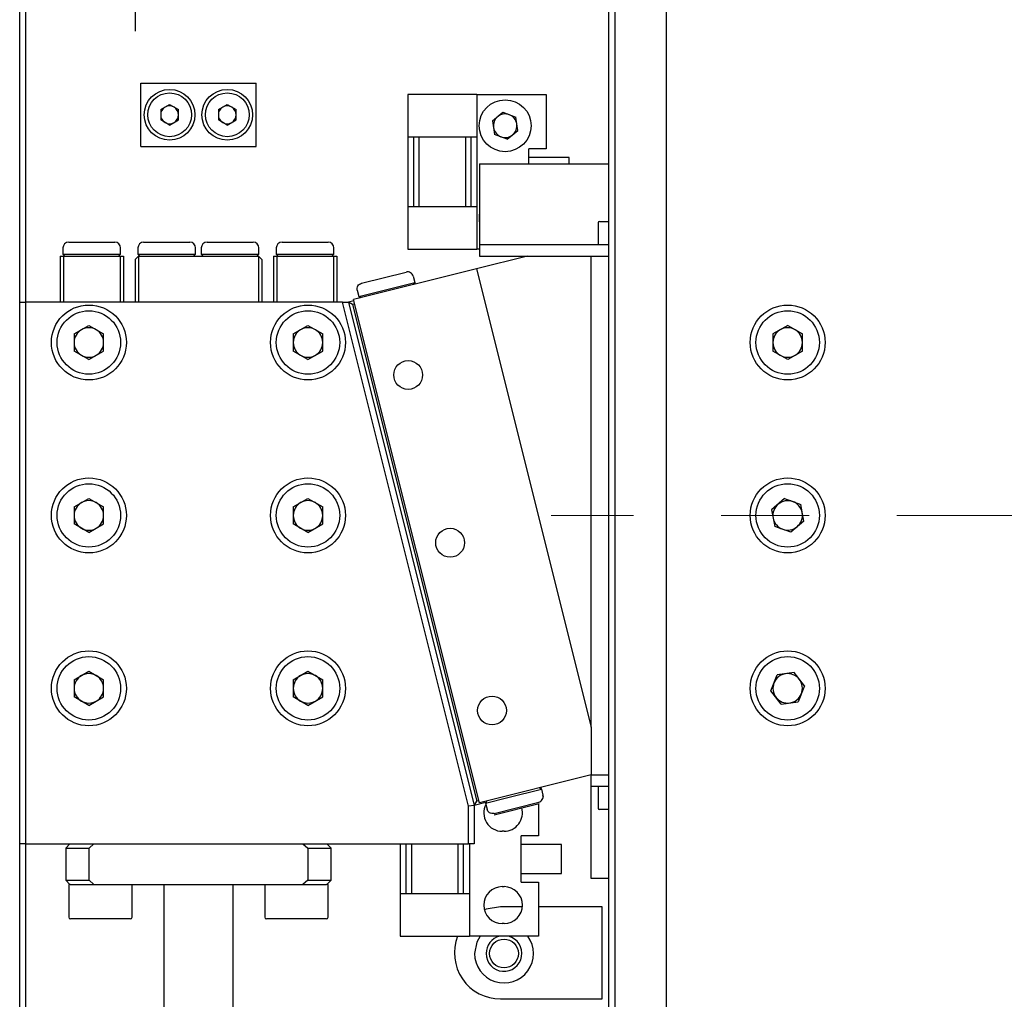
# Model space of a CAD drawing. Header units: millimetres. Extents: x 0 to 376, y -2 to 209.
# Tile 12 of 31: x 64 to 92, y 109 to 137. Entities that reach past the tile are written whole.
import ezdxf

# ---------------------------------------------------------------- set-up
doc = ezdxf.new("R2010")
doc.units = ezdxf.units.MM
doc.linetypes.add('CENTERX2', pattern=[20.32, 12.7, -2.54, 2.54, -2.54])
doc.layers.add('SLD-0', color=7, linetype='Continuous')

# ---------------------------------------------------------------- blocks, each defined once
blk = doc.blocks.new('SW_CENTERMARKSYMBOL_13')
at = {"layer": 'SLD-0', "color": 0}
blk.add_line((0, -23.333), (0, -24.333), dxfattribs=at)
blk = doc.blocks.new('SW_CENTERMARKSYMBOL_14')
at = {"layer": 'SLD-0', "color": 0}
blk.add_line((0, -55), (0, -1.667), dxfattribs=at)

msp = doc.modelspace()

# ---------------------------------------------------------------- linework, layer by layer
at = {"color": 7, "linetype": 'Continuous', "lineweight": 25}
for p, q in [((63.7898, 129.3021), (63.7898, 164.4688)), ((63.9564, 164.3998), (63.9564, 129.3021)), ((80.8231, 93.4688), (80.8231, 152.8021)), ((80.9898, 152.7331), (80.9898, 93.5378)), ((67.2898, 133.8021), (67.2898, 135.6355)), ((67.2898, 135.6355), (70.6231, 135.6355)), ((70.6231, 133.8021), (70.6231, 135.6355)), ((75.0064, 135.3021), (75.0064, 134.0688)), ((77.0064, 135.3021), (75.0064, 135.3021)), ((77.0064, 135.3021), (77.0064, 134.0688)), ((77.0064, 135.3021), (79.0064, 135.3021)), ((79.0064, 135.3021), (79.0064, 133.7355)), ((67.8656, 134.8675), (68.1231, 135.0161)), ((68.1231, 135.0161), (68.3806, 134.8675)), ((69.5323, 134.8675), (69.7898, 135.0161)), ((69.7898, 135.0161), (70.0473, 134.8675)), ((67.8656, 134.8675), (67.8656, 134.5701)), ((68.3806, 134.5701), (68.3806, 134.8675)), ((69.5323, 134.8675), (69.5323, 134.5701)), ((70.0473, 134.5701), (70.0473, 134.8675)), ((77.4554, 134.5424), (77.7607, 134.7907)), ((77.7607, 134.7907), (78.1284, 134.6505)), ((78.1908, 134.2619), (78.1284, 134.6505)), ((68.1231, 134.4215), (67.8656, 134.5701)), ((68.1231, 134.4215), (68.3806, 134.5701)), ((69.7898, 134.4215), (69.5323, 134.5701)), ((69.7898, 134.4215), (70.0473, 134.5701)), ((77.4554, 134.5424), (77.5178, 134.1538)), ((77.0064, 134.0688), (75.0064, 134.0688)), ((75.0064, 134.0688), (75.0064, 132.0688)), ((75.1731, 134.0688), (75.1731, 132.0688)), ((75.3398, 132.0688), (75.3398, 134.0688)), ((76.6731, 134.0688), (76.6731, 132.0688)), ((76.8398, 132.0688), (76.8398, 134.0688)), ((77.0064, 134.0688), (77.0064, 132.0688)), ((77.8855, 134.0135), (77.5178, 134.1538)), ((77.8855, 134.0135), (78.1908, 134.2619)), ((67.2898, 133.8021), (70.6231, 133.8021)), ((78.5064, 133.3021), (78.5064, 133.7355)), ((79.0064, 133.7355), (78.5064, 133.7355)), ((77.0808, 133.3021), (77.0808, 132.6355)), ((77.0808, 133.3021), (80.8231, 133.3021)), ((79.6731, 133.4855), (78.5064, 133.4855)), ((79.6731, 133.3021), (79.6731, 133.4855)), ((77.0808, 132.6355), (77.0808, 131.3021)), ((75.0064, 132.0688), (77.0064, 132.0688)), ((75.0064, 132.0688), (75.0064, 130.8355)), ((77.0064, 132.0688), (77.0064, 130.8355)), ((80.5141, 131.6021), (80.5141, 130.9688)), ((80.5475, 131.6355), (80.8231, 131.6355)), ((77.0808, 131.3021), (77.0808, 130.9688)), ((65.2064, 131.0355), (65.8731, 131.0355)), ((65.8731, 131.0355), (66.5398, 131.0355)), ((67.3731, 131.0355), (68.0398, 131.0355)), ((68.0398, 131.0355), (68.7064, 131.0355)), ((69.2064, 131.0355), (69.8731, 131.0355)), ((69.8731, 131.0355), (70.5398, 131.0355)), ((71.3731, 131.0355), (72.0398, 131.0355)), ((72.0398, 131.0355), (72.7064, 131.0355)), ((77.0808, 130.9688), (80.8231, 130.9688)), ((77.0808, 130.9688), (77.0808, 130.6355)), ((65.0398, 130.8688), (65.0398, 130.6855)), ((65.0398, 130.6855), (65.0898, 130.6355)), ((65.0398, 130.6855), (65.8731, 130.6855)), ((65.8731, 130.6855), (66.7064, 130.6855)), ((66.6564, 130.6355), (66.7064, 130.6855)), ((66.7064, 130.6855), (66.7064, 130.8688)), ((67.2064, 130.8688), (67.2064, 130.6855)), ((67.2064, 130.6855), (67.2564, 130.6355)), ((67.2064, 130.6855), (68.0398, 130.6855)), ((68.0398, 130.6855), (68.8731, 130.6855)), ((68.8231, 130.6355), (68.8731, 130.6855)), ((68.8731, 130.6855), (68.8731, 130.8688)), ((69.0398, 130.8688), (69.0398, 130.6855)), ((69.0398, 130.6855), (69.0898, 130.6355)), ((69.0398, 130.6855), (69.8731, 130.6855)), ((69.8731, 130.6855), (70.7064, 130.6855)), ((70.6564, 130.6355), (70.7064, 130.6855)), ((70.7064, 130.6855), (70.7064, 130.8688)), ((71.2064, 130.8688), (71.2064, 130.6855)), ((71.2064, 130.6855), (71.2564, 130.6355)), ((71.2064, 130.6855), (72.0398, 130.6855)), ((72.0398, 130.6855), (72.8731, 130.6855)), ((72.8231, 130.6355), (72.8731, 130.6855)), ((72.8731, 130.6855), (72.8731, 130.8688)), ((75.0064, 130.8355), (77.0064, 130.8355)), ((77.0808, 130.8355), (77.0064, 130.8355)), ((64.9564, 130.6355), (64.9564, 129.3021)), ((64.9564, 130.6355), (65.0564, 130.6355)), ((65.0564, 130.6355), (65.0564, 129.3021)), ((65.0564, 130.6355), (66.6898, 130.6355)), ((66.6898, 130.6355), (66.6898, 129.3021)), ((66.6898, 130.6355), (66.7898, 130.6355)), ((66.7898, 130.6355), (66.7898, 129.3021)), ((67.2231, 130.6355), (67.1231, 130.5355)), ((67.1231, 130.5355), (67.1231, 129.3021)), ((67.2231, 130.6355), (67.2231, 129.3021)), ((67.2231, 130.6355), (70.6898, 130.6355)), ((70.6898, 130.6355), (70.6898, 129.3021)), ((70.7898, 130.5355), (70.6898, 130.6355)), ((70.7898, 130.5355), (70.7898, 129.3021)), ((71.1231, 130.6355), (71.1231, 129.3021)), ((71.1231, 130.6355), (71.2231, 130.6355)), ((71.2231, 130.6355), (71.2231, 129.3021)), ((71.2231, 130.6355), (72.8564, 130.6355)), ((72.8564, 130.6355), (72.8564, 129.3021)), ((72.8564, 130.6355), (72.9564, 130.6355)), ((72.9564, 130.6355), (72.9564, 129.3021)), ((78.4676, 130.6355), (76.9995, 130.2684)), ((77.0808, 130.6355), (78.4676, 130.6355)), ((78.4676, 130.6355), (80.3141, 130.6355)), ((80.3141, 117.0098), (80.3141, 130.6355)), ((80.3141, 130.6355), (80.8231, 130.6355)), ((76.9995, 130.2684), (73.4423, 129.3791)), ((73.6687, 129.848), (74.9622, 130.1714)), ((76.9995, 130.2684), (80.3141, 117.0098)), ((73.5919, 129.4681), (75.2088, 129.8723)), ((75.1643, 130.0502), (75.2088, 129.8723)), ((75.1724, 129.8117), (75.2088, 129.8723)), ((75.1813, 129.8266), (75.2179, 129.8357)), ((75.2088, 129.8723), (75.2179, 129.8357)), ((75.209, 129.8208), (75.2179, 129.8357)), ((73.5474, 129.6459), (73.5919, 129.4681)), ((63.7898, 113.6355), (63.7898, 129.3021)), ((63.7898, 129.3021), (63.9564, 129.3021)), ((63.9564, 129.3021), (63.9564, 113.6355)), ((73.118, 129.3021), (63.9564, 129.3021)), ((76.7611, 114.7295), (73.118, 129.3021)), ((73.118, 129.3021), (73.2898, 129.3021)), ((73.4514, 129.3426), (73.2898, 129.3021)), ((73.411, 129.2294), (73.2898, 129.3021)), ((73.2898, 129.3021), (76.9278, 114.75)), ((73.4757, 129.2455), (73.411, 129.2294)), ((73.411, 129.2294), (77.0005, 114.8713)), ((77.0803, 114.827), (73.4423, 129.3791)), ((73.6525, 129.4317), (73.5919, 129.4681)), ((73.5919, 129.4681), (73.601, 129.4315)), ((73.601, 129.4315), (73.6376, 129.4406)), ((73.6159, 129.4225), (73.601, 129.4315)), ((65.3631, 128.3818), (65.7898, 128.6281)), ((65.3631, 128.3818), (65.3631, 127.8891)), ((65.7898, 128.6281), (66.2164, 128.3818)), ((66.2164, 127.8891), (66.2164, 128.3818)), ((71.6964, 128.3818), (72.1231, 128.6281)), ((71.6964, 128.3818), (71.6964, 127.8891)), ((72.1231, 128.6281), (72.5498, 128.3818)), ((72.5498, 127.8891), (72.5498, 128.3818)), ((85.9898, 128.6281), (85.5631, 128.3818)), ((85.5631, 128.3818), (85.5631, 127.8891)), ((85.9898, 128.6281), (86.4164, 128.3818)), ((86.4164, 127.8891), (86.4164, 128.3818)), ((65.7898, 127.6428), (65.3631, 127.8891)), ((65.7898, 127.6428), (66.2164, 127.8891)), ((72.1231, 127.6428), (71.6964, 127.8891)), ((72.1231, 127.6428), (72.5498, 127.8891)), ((85.9898, 127.6428), (85.5631, 127.8891)), ((86.4164, 127.8891), (85.9898, 127.6428)), ((65.3631, 123.3818), (65.7898, 123.6281)), ((65.7898, 123.6281), (66.2164, 123.3818)), ((71.6964, 123.3818), (72.1231, 123.6281)), ((72.1231, 123.6281), (72.5498, 123.3818)), ((85.9016, 123.6202), (85.5259, 123.3015)), ((85.9016, 123.6202), (86.3655, 123.4541)), ((65.3631, 123.3818), (65.3631, 122.8891)), ((66.2164, 122.8891), (66.2164, 123.3818)), ((71.6964, 123.3818), (71.6964, 122.8891)), ((72.5498, 122.8891), (72.5498, 123.3818)), ((85.5259, 123.3015), (85.614, 122.8168)), ((86.4536, 122.9694), (86.3655, 123.4541)), ((86.4536, 122.9694), (86.0779, 122.6507)), ((65.7898, 122.6428), (65.3631, 122.8891)), ((65.7898, 122.6428), (66.2164, 122.8891)), ((72.1231, 122.6428), (71.6964, 122.8891)), ((72.1231, 122.6428), (72.5498, 122.8891)), ((86.0779, 122.6507), (85.614, 122.8168)), ((65.3631, 118.3818), (65.7898, 118.6281)), ((65.7898, 118.6281), (66.2164, 118.3818)), ((71.6964, 118.3818), (72.1231, 118.6281)), ((72.1231, 118.6281), (72.5498, 118.3818)), ((85.5018, 118.0672), (85.6867, 118.5239)), ((86.1746, 118.5921), (85.6867, 118.5239)), ((86.4777, 118.2037), (86.1746, 118.5921)), ((65.3631, 118.3818), (65.3631, 117.8891)), ((66.2164, 117.8891), (66.2164, 118.3818)), ((71.6964, 118.3818), (71.6964, 117.8891)), ((72.5498, 117.8891), (72.5498, 118.3818)), ((86.4777, 118.2037), (86.2928, 117.747)), ((65.7898, 117.6428), (65.3631, 117.8891)), ((65.7898, 117.6428), (66.2164, 117.8891)), ((72.1231, 117.6428), (71.6964, 117.8891)), ((72.1231, 117.6428), (72.5498, 117.8891)), ((85.8049, 117.6788), (85.5018, 118.0672)), ((85.8049, 117.6788), (86.2928, 117.747)), ((80.3141, 117.0098), (80.3141, 115.6355)), ((80.3141, 115.6355), (77.0803, 114.827)), ((80.3141, 115.3021), (80.3141, 115.6355)), ((80.3141, 115.6355), (80.8231, 115.6355)), ((80.8231, 115.3021), (80.3141, 115.3021)), ((80.3141, 114.9688), (80.3141, 115.3021)), ((80.5141, 115.3021), (80.5141, 114.6688)), ((77.9018, 114.9808), (78.871, 115.2232)), ((78.871, 115.2232), (78.8104, 115.2595)), ((78.8223, 115.2625), (78.8681, 115.2351)), ((78.8681, 115.2351), (78.8562, 115.2321)), ((78.8589, 115.2717), (78.8681, 115.2351)), ((78.871, 115.2232), (78.9155, 115.0453)), ((78.9155, 115.0453), (78.9247, 115.0087)), ((76.9278, 114.75), (76.7611, 114.7295)), ((76.7611, 113.6355), (76.7611, 114.7295)), ((76.9278, 114.75), (77.0005, 114.8713)), ((77.2631, 114.8338), (76.9278, 114.75)), ((76.9278, 114.75), (76.9278, 113.6355)), ((77.0652, 114.8874), (77.0005, 114.8713)), ((77.2541, 114.8189), (77.9018, 114.9808)), ((77.2905, 114.8796), (77.2541, 114.8189)), ((77.2541, 114.8189), (77.2986, 114.6411)), ((77.5007, 114.5198), (78.7942, 114.8432)), ((77.5099, 114.4832), (78.8034, 114.8066)), ((78.7898, 114.8032), (78.7898, 113.8688)), ((80.3141, 113.3021), (80.3141, 114.9688)), ((77.2986, 114.6411), (77.3078, 114.6045)), ((80.8231, 114.6355), (80.5475, 114.6355)), ((77.7898, 114.0021), (77.7398, 114.0021)), ((78.2898, 112.5355), (78.2898, 113.8688)), ((78.7898, 113.8688), (78.2898, 113.8688)), ((63.9564, 113.6355), (63.7898, 113.6355)), ((63.7898, 92.9688), (63.7898, 113.6355)), ((63.9564, 113.6355), (76.7611, 113.6355)), ((63.9564, 113.6355), (63.9564, 105.1355)), ((65.2398, 113.6355), (65.1231, 113.5188)), ((65.7941, 113.5188), (65.9366, 113.6355)), ((71.9762, 113.6355), (72.1187, 113.5188)), ((72.7898, 113.5188), (72.6731, 113.6355)), ((74.7898, 113.6355), (74.7898, 112.2021)), ((74.9564, 113.6355), (74.9564, 112.2021)), ((75.1231, 112.2021), (75.1231, 113.6355)), ((76.4564, 113.6355), (76.4564, 112.2021)), ((76.6231, 112.2021), (76.6231, 113.6355)), ((76.9278, 113.6355), (76.7611, 113.6355)), ((76.7898, 113.6355), (76.7898, 112.2021)), ((79.4564, 113.6188), (78.2898, 113.6188)), ((79.4564, 112.7855), (79.4564, 113.6188)), ((65.1231, 113.5188), (65.1231, 112.5855)), ((65.1231, 113.5188), (65.7941, 113.5188)), ((65.7941, 112.5855), (65.7941, 113.5188)), ((72.1187, 113.5188), (72.1187, 112.5855)), ((72.1187, 113.5188), (72.7898, 113.5188)), ((72.7898, 112.5855), (72.7898, 113.5188)), ((80.3141, 112.6355), (80.3141, 113.3021)), ((78.2898, 112.7855), (79.4564, 112.7855)), ((65.1231, 112.5855), (65.2398, 112.4688)), ((65.1231, 112.5855), (65.7941, 112.5855)), ((65.2064, 112.4688), (65.2064, 111.5188)), ((65.2503, 112.4688), (65.2064, 112.4688)), ((65.2503, 112.4688), (65.9366, 112.4688)), ((65.9366, 112.4688), (65.7941, 112.5855)), ((65.9366, 112.4688), (71.9762, 112.4688)), ((67.0398, 111.5188), (67.0398, 112.4688)), ((67.9564, 112.4688), (67.9564, 106.7355)), ((69.9564, 106.7355), (69.9564, 112.4688)), ((70.8731, 112.4688), (70.8731, 111.5188)), ((72.1187, 112.5855), (71.9762, 112.4688)), ((71.9762, 112.4688), (72.6625, 112.4688)), ((72.1187, 112.5855), (72.7898, 112.5855)), ((72.7064, 112.4688), (72.6625, 112.4688)), ((72.6731, 112.4688), (72.7898, 112.5855)), ((72.7064, 111.5188), (72.7064, 112.4688)), ((78.2898, 112.5355), (78.7898, 112.5355)), ((78.7898, 112.5355), (78.7898, 110.9688)), ((80.8231, 112.6355), (80.3141, 112.6355)), ((74.7898, 112.2021), (76.7898, 112.2021)), ((74.7898, 112.2021), (74.7898, 110.9688)), ((76.7898, 112.2021), (76.7898, 110.9688)), ((77.7398, 112.4021), (77.7898, 112.4021)), ((78.3209, 111.8205), (77.6898, 111.8205)), ((80.6231, 111.8205), (78.7898, 111.8205)), ((80.6231, 109.1539), (80.6231, 111.8205)), ((66.1231, 111.4688), (65.2564, 111.4688)), ((66.9898, 111.4688), (66.1231, 111.4688)), ((71.7898, 111.4688), (70.9231, 111.4688)), ((72.6564, 111.4688), (71.7898, 111.4688)), ((77.7898, 111.3355), (77.7398, 111.3355)), ((74.7898, 110.9688), (76.7898, 110.9688)), ((78.7898, 110.9688), (76.7898, 110.9688)), ((77.6898, 109.1539), (80.6231, 109.1539))]:
    msp.add_line(p, q, dxfattribs=at)
at = {"color": 7, "linetype": 'Continuous', "lineweight": 25, "flags": 128}
for points in [[(77.0808, 131.6281), (77.0773, 131.8147), (77.0808, 131.8428)], [(77.6898, 111.8205), (77.2777, 111.7553), (77.2232, 111.7362)], [(77.1024, 110.9688), (77.0045, 110.7941), (76.9398, 110.4688)]]:
    msp.add_lwpolyline(points, dxfattribs=at)
at = {"color": 7, "linetype": 'Continuous', "lineweight": 25}
for centre, radius in [((68.1231, 134.7188), 0.7333), ((68.1231, 134.7188), 0.6333), ((69.7898, 134.7188), 0.7333), ((69.7898, 134.7188), 0.6333), ((77.8231, 134.4021), 0.75), ((65.7898, 128.1355), 1.0833), ((65.7898, 128.1355), 0.9167), ((72.1231, 128.1355), 1.0833), ((72.1231, 128.1355), 0.9167), ((85.9898, 128.1355), 1.0833), ((85.9898, 128.1355), 0.9167), ((75.0188, 127.1963), 0.4167), ((65.7898, 123.1355), 1.0833), ((72.1231, 123.1355), 1.0833), ((85.9898, 123.1355), 1.0833), ((65.7898, 123.1355), 0.9167), ((72.1231, 123.1355), 0.9167), ((85.9898, 123.1355), 0.9167), ((76.2315, 122.3456), 0.4167), ((65.7898, 118.1355), 1.0833), ((65.7898, 118.1355), 0.9167), ((72.1231, 118.1355), 1.0833), ((72.1231, 118.1355), 0.9167), ((85.9898, 118.1355), 1.0833), ((85.9898, 118.1355), 0.9167), ((77.4441, 117.4949), 0.4167), ((77.7898, 110.4688), 0.4167)]:
    msp.add_circle(centre, radius, dxfattribs=at)
for centre, radius, start, end in [((68.1231, 134.7188), 0.2575, 120, 180), ((68.1231, 134.7188), 0.2575, 60, 120), ((68.1231, 134.7188), 0.2575, 0, 60), ((69.7898, 134.7188), 0.2575, 120, 180), ((69.7898, 134.7188), 0.2575, 60, 120), ((69.7898, 134.7188), 0.2575, 0, 60), ((68.1231, 134.7188), 0.2575, 180, 240), ((68.1231, 134.7188), 0.2575, 300, 0), ((69.7898, 134.7188), 0.2575, 180, 240), ((69.7898, 134.7188), 0.2575, 300, 0), ((77.8231, 134.4021), 0.3408, 129.1229, 189.1229), ((77.8231, 134.4021), 0.3408, 69.1229, 129.1229), ((77.8231, 134.4021), 0.3408, 9.1229, 69.1229), ((68.1231, 134.7188), 0.2575, 240, 300), ((69.7898, 134.7188), 0.2575, 240, 300), ((77.8231, 134.4021), 0.3408, 189.1229, 249.1229), ((77.8231, 134.4021), 0.3408, 309.1229, 9.1229), ((77.8231, 134.4021), 0.3408, 249.1229, 309.1229), ((80.5475, 131.6021), 0.0333, 90, 180), ((65.2064, 130.8688), 0.1667, 90, 180), ((66.5398, 130.8688), 0.1667, 0, 90), ((67.3731, 130.8688), 0.1667, 90, 180), ((68.7064, 130.8688), 0.1667, 0, 90), ((69.2064, 130.8688), 0.1667, 90, 180), ((70.5398, 130.8688), 0.1667, 0, 90), ((71.3731, 130.8688), 0.1667, 90, 180), ((72.7064, 130.8688), 0.1667, 0, 90), ((65.7898, 128.1355), 0.4267, 120, 180), ((65.7898, 128.1355), 0.4267, 60, 120), ((65.7898, 128.1355), 0.4267, 0, 60), ((72.1231, 128.1355), 0.4267, 120, 180), ((72.1231, 128.1355), 0.4267, 60, 120), ((72.1231, 128.1355), 0.4267, 0, 60), ((85.9898, 128.1355), 0.4267, 120, 180), ((85.9898, 128.1355), 0.4267, 60, 120), ((85.9898, 128.1355), 0.4267, 360, 60), ((65.7898, 128.1355), 0.4267, 180, 240), ((65.7898, 128.1355), 0.4267, 300, 0), ((72.1231, 128.1355), 0.4267, 180, 240), ((72.1231, 128.1355), 0.4267, 300, 0), ((85.9898, 128.1355), 0.4267, 180, 240), ((85.9898, 128.1355), 0.4267, 300, 360), ((65.7898, 128.1355), 0.4267, 240, 300), ((72.1231, 128.1355), 0.4267, 240, 300), ((85.9898, 128.1355), 0.4267, 240, 300), ((65.7898, 123.1355), 0.4267, 60, 120), ((72.1231, 123.1355), 0.4267, 60, 120), ((85.9898, 123.1355), 0.4267, 70.30505, 130.30505), ((85.9898, 123.1355), 0.4267, 10.30505, 70.30505), ((65.7898, 123.1355), 0.4267, 120, 180), ((65.7898, 123.1355), 0.4267, 0, 60), ((72.1231, 123.1355), 0.4267, 120, 180), ((72.1231, 123.1355), 0.4267, 0, 60), ((85.9898, 123.1355), 0.4267, 130.30505, 190.30505), ((65.7898, 123.1355), 0.4267, 180, 240), ((65.7898, 123.1355), 0.4267, 300, 0), ((72.1231, 123.1355), 0.4267, 180, 240), ((72.1231, 123.1355), 0.4267, 300, 0), ((85.9898, 123.1355), 0.4267, 190.30505, 250.30505), ((85.9898, 123.1355), 0.4267, 310.30505, 10.30505), ((65.7898, 123.1355), 0.4267, 240, 300), ((72.1231, 123.1355), 0.4267, 240, 300), ((85.9898, 123.1355), 0.4267, 250.30505, 310.30505), ((65.7898, 118.1355), 0.4267, 120, 180), ((65.7898, 118.1355), 0.4267, 60, 120), ((65.7898, 118.1355), 0.4267, 0, 60), ((72.1231, 118.1355), 0.4267, 120, 180), ((72.1231, 118.1355), 0.4267, 60, 120), ((72.1231, 118.1355), 0.4267, 0, 60), ((85.9898, 118.1355), 0.4267, 97.96502, 157.96502), ((85.9898, 118.1355), 0.4267, 37.96502, 97.96502), ((65.7898, 118.1355), 0.4267, 180, 240), ((65.7898, 118.1355), 0.4267, 300, 0), ((72.1231, 118.1355), 0.4267, 180, 240), ((72.1231, 118.1355), 0.4267, 300, 0), ((85.9898, 118.1355), 0.4267, 157.96502, 217.96502), ((85.9898, 118.1355), 0.4267, 337.96502, 37.96502), ((85.9898, 118.1355), 0.4267, 217.96502, 277.96502), ((85.9898, 118.1355), 0.4267, 277.96502, 337.96502), ((65.7898, 118.1355), 0.4267, 240, 300), ((72.1231, 118.1355), 0.4267, 240, 300), ((77.7398, 114.5355), 0.5333, 153.01108, 270), ((77.7898, 114.5355), 0.5333, 270, 15.88234), ((80.5475, 114.6688), 0.0333, 180, 270), ((77.7398, 111.8688), 0.5333, 90, 270), ((77.7898, 111.8688), 0.5333, 270, 90), ((65.2564, 111.5188), 0.05, 180, 270), ((66.9898, 111.5188), 0.05, 270, 0), ((70.9231, 111.5188), 0.05, 180, 270), ((72.6564, 111.5188), 0.05, 270, 0), ((77.6898, 110.4872), 1.3333, 158.82616, 270), ((77.7898, 110.4688), 0.85, 180, 36.03188), ((77.7898, 110.4688), 0.5167, 180, 75.40745), ((77.7898, 110.4688), 0.5167, 104.59255, 180)]:
    msp.add_arc(centre, radius, start, end, dxfattribs=at)
for points in [[(75.1643, 130.0502), (75.1566, 130.0707), (75.1411, 130.1119), (75.0904, 130.156), (75.0276, 130.18), (74.984, 130.1743), (74.9622, 130.1714)], [(73.5474, 129.6459), (73.5445, 129.6677), (73.5388, 129.7113), (73.5628, 129.7741), (73.6069, 129.8249), (73.6481, 129.8403), (73.6687, 129.848)], [(78.7942, 114.8432), (78.8148, 114.8509), (78.856, 114.8664), (78.9001, 114.9171), (78.9241, 114.9799), (78.9184, 115.0235), (78.9155, 115.0453)], [(77.5007, 114.5198), (77.4789, 114.5169), (77.4353, 114.5112), (77.3725, 114.5352), (77.3218, 114.5793), (77.3063, 114.6205), (77.2986, 114.6411)]]:
    msp.add_open_spline(points, degree=3, dxfattribs=at)
at = {"layer": 'SLD-0', "linetype": 'CENTERX2', "lineweight": 18}
msp.add_line((142.4898, 123.1355), (79.1564, 123.1355), dxfattribs=at)

# ---------------------------------------------------------------- block references
at = {"layer": 'SLD-0'}
for name, p in [('SW_CENTERMARKSYMBOL_13', (67.1231, 161.4688)), ('SW_CENTERMARKSYMBOL_14', (82.4898, 151.4688))]:
    msp.add_blockref(name, p, dxfattribs=at)

doc.saveas('drawing.dxf')
